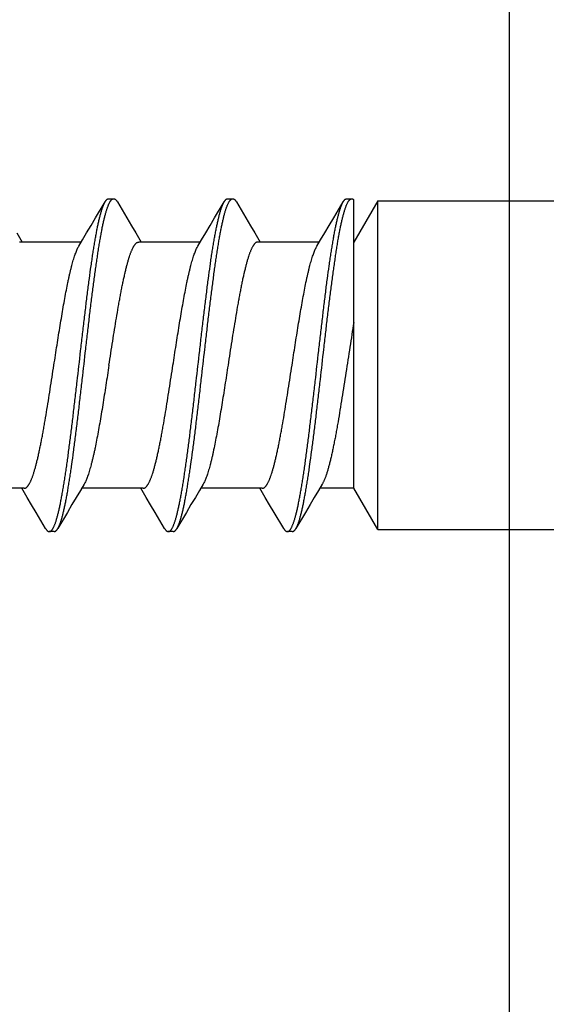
# Model space of a CAD drawing. Header units: feet. Extents: x -114 to 1432, y 355 to 669.
# Tile 12 of 195: x 125.793 to 126.392, y 453.43 to 454.552. Entities that reach past the tile are written whole.
import ezdxf

# ---------------------------------------------------------------- set-up
doc = ezdxf.new("R2010")
doc.units = ezdxf.units.FT
doc.header["$MEASUREMENT"] = 0
for name, color, linetype in [('-HARDWARE', 7, 'Continuous'), ('A-BULLETINBOARD', 3, 'Continuous'), ('A-POSTS&BEAMS', 5, 'Continuous'), ('G-ANNO-DIM', 2, 'Continuous')]:
    doc.layers.add(name, color=color, linetype=linetype)
doc.styles.add('Arial', font='arial.ttf')
doc.dimstyles.new('MS-16A', dxfattribs={"dimscale": 13, "dimtxt": 0.18, "dimasz": 0.18, "dimexe": 0.125, "dimexo": 0.0625, "dimgap": 0.03125, "dimtad": 1, "dimdec": 3, "dimzin": 3, "dimdsep": 46, "dimlunit": 4, "dimtxsty": 'Arial', "dimcen": 0.03125, "dimclrd": 2, "dimclre": 2, "dimclrt": 7, "dimadec": 1, "dimazin": 0, "dimtfac": 1, "dimtdec": 3, "dimtofl": 0, "dimtmove": 0, "dimatfit": 3, "dimfxl": 1, "dimtolj": 1, "dimtzin": 0, "dimarcsym": 0})

# ---------------------------------------------------------------- blocks, each defined once
blk = doc.blocks.new('*D655')
at = {"layer": 'Defpoints', "color": 0, "transparency": 16777216}
for p in [(126.3503, 494.1584), (116.8473, 446.1584), (126.3503, 446.1584)]:
    blk.add_point(p, dxfattribs=at)
at = {"layer": 'G-ANNO-DIM', "color": 2, "lineweight": -2, "transparency": 16777216}
for p, q in [((125.5378, 494.1584), (115.2223, 494.1584)), ((116.8473, 491.8184), (116.8473, 448.4984)), ((125.5378, 446.1584), (115.2223, 446.1584))]:
    blk.add_line(p, q, dxfattribs=at)
at = {"layer": 'G-ANNO-DIM', "color": 2, "transparency": 16777216}
for points in [[(116.4573, 491.8184), (117.2373, 491.8184), (116.8473, 494.1584)], [(116.4573, 448.4984), (117.2373, 448.4984), (116.8473, 446.1584)]]:
    blk.add_solid(points, dxfattribs=at)
at = {"layer": 'G-ANNO-DIM', "color": 7, "transparency": 16777216, "insert": (115.2463, 470.1584), "char_height": 2.34, "attachment_point": 5, "rotation": 90, "style": 'Arial'}
blk.add_mtext('\\A1;4\'-0"', dxfattribs=at)
blk = doc.blocks.new('2.5IN_LAGSCREW')
at = {"layer": '-HARDWARE', "color": 7}
for p, q in [((1218.6825, 511.699), (1218.6825, 512.074)), ((1218.6825, 512.074), (1218.7097, 512.0268)), ((1218.7097, 511.7462), (1218.7097, 512.0752)), ((1218.7176, 512.0763), (1218.712, 512.0763)), ((1218.7326, 512.0543), (1218.7218, 512.0727)), ((1218.8532, 512.0763), (1218.8476, 512.0763)), ((1218.8682, 512.0543), (1218.8574, 512.0727)), ((1218.9888, 512.0763), (1218.9832, 512.0763)), ((1219.0038, 512.0543), (1218.993, 512.0727)), ((1218.8225, 512.0372), (1218.8163, 512.0268)), ((1218.958, 512.0372), (1218.9519, 512.0268)), ((1219.0936, 512.0372), (1219.0875, 512.0268)), ((1218.749, 512.0268), (1218.8191, 512.0268)), ((1218.8846, 512.0268), (1218.9547, 512.0268)), ((1219.0202, 512.0268), (1219.0903, 512.0268)), ((1218.6825, 511.699), (1218.7097, 511.7462)), ((1218.7097, 511.7462), (1218.7485, 511.7462)), ((1218.8106, 511.7358), (1218.8168, 511.7462)), ((1218.814, 511.7462), (1218.8841, 511.7462)), ((1218.9462, 511.7358), (1218.9524, 511.7462)), ((1218.9496, 511.7462), (1219.0197, 511.7462)), ((1219.0818, 511.7358), (1219.0879, 511.7462)), ((1219.0852, 511.7462), (1219.1553, 511.7462)), ((1218.7648, 511.7187), (1218.7756, 511.7003)), ((1218.9004, 511.7187), (1218.9112, 511.7003)), ((1219.036, 511.7187), (1219.0468, 511.7003)), ((1218.7798, 511.6967), (1218.7854, 511.6967)), ((1218.9154, 511.6967), (1218.921, 511.6967)), ((1219.051, 511.6967), (1219.0566, 511.6967))]:
    blk.add_line(p, q, dxfattribs=at)
for points in [[(1218.6825, 512.074), (1218.3573, 512.074, -0.414214), (1218.3451, 512.0862)], [(1218.6825, 511.699), (1218.3573, 511.699, 0.414214), (1218.3451, 511.6868)]]:
    blk.add_lwpolyline(points, format="xyb", dxfattribs=at)
for points in [[(1218.8434, 512.0727), (1218.8326, 512.0543), (1218.8274, 512.0455), (1218.8225, 512.0372)], [(1218.979, 512.0727), (1218.9682, 512.0543), (1218.963, 512.0455), (1218.958, 512.0372)], [(1218.7518, 512.0221), (1218.7475, 512.0293), (1218.7428, 512.0372), (1218.7378, 512.0456), (1218.7326, 512.0543)], [(1218.8874, 512.0221), (1218.8831, 512.0293), (1218.8784, 512.0372), (1218.8734, 512.0456), (1218.8682, 512.0543)], [(1219.023, 512.0221), (1219.0187, 512.0293), (1219.014, 512.0372), (1219.009, 512.0456), (1219.0038, 512.0543)], [(1218.7457, 511.7509), (1218.7499, 511.7438), (1218.7547, 511.7358), (1218.7596, 511.7275), (1218.7648, 511.7187)], [(1218.8813, 511.7509), (1218.8855, 511.7438), (1218.8902, 511.7358), (1218.8952, 511.7275), (1218.9004, 511.7187)], [(1219.0169, 511.7509), (1219.0211, 511.7438), (1219.0258, 511.7358), (1219.0308, 511.7275), (1219.036, 511.7187)], [(1218.7896, 511.7003), (1218.8004, 511.7187), (1218.8056, 511.7274), (1218.8106, 511.7358)], [(1218.9252, 511.7003), (1218.936, 511.7187), (1218.9412, 511.7274), (1218.9462, 511.7358)], [(1219.0608, 511.7003), (1219.0716, 511.7187), (1219.0768, 511.7274), (1219.0818, 511.7358)]]:
    blk.add_lwpolyline(points, dxfattribs=at)
for points, knots in [([(1218.712, 512.0763), (1218.7119, 512.0763), (1218.7117, 512.0762), (1218.7114, 512.0762), (1218.7112, 512.0761), (1218.7108, 512.0759), (1218.7103, 512.0756), (1218.7099, 512.0753), (1218.7097, 512.0752)], [0, 0, 0, 0, 0.110716, 0.222946, 0.338143, 0.45765, 0.713987, 1, 1, 1, 1]), ([(1218.7756, 511.7003), (1218.7755, 511.7006), (1218.7751, 511.7012), (1218.7746, 511.7022), (1218.7741, 511.7033), (1218.7736, 511.7045), (1218.7731, 511.7058), (1218.7726, 511.7072), (1218.7721, 511.7086), (1218.7716, 511.7102), (1218.7711, 511.7119), (1218.7705, 511.7143), (1218.7696, 511.7175), (1218.7686, 511.7216), (1218.7676, 511.7261), (1218.7667, 511.731), (1218.7657, 511.7361), (1218.7647, 511.7416), (1218.7637, 511.7474), (1218.7627, 511.7535), (1218.7617, 511.7598), (1218.7607, 511.7664), (1218.7594, 511.7758), (1218.7577, 511.788), (1218.7557, 511.8033), (1218.7537, 511.8193), (1218.7518, 511.8358), (1218.7498, 511.8528), (1218.7471, 511.8759), (1218.7445, 511.8991), (1218.7419, 511.9221), (1218.7399, 511.9391), (1218.7379, 511.9556), (1218.7359, 511.9715), (1218.7343, 511.9843), (1218.7329, 511.9942), (1218.7319, 512.0012), (1218.7309, 512.0081), (1218.7299, 512.0146), (1218.7289, 512.0209), (1218.728, 512.0269), (1218.727, 512.0327), (1218.726, 512.0381), (1218.725, 512.0432), (1218.724, 512.0479), (1218.723, 512.0523), (1218.722, 512.0564), (1218.7212, 512.0595), (1218.7205, 512.0619), (1218.72, 512.0635), (1218.7195, 512.065), (1218.719, 512.0665), (1218.7185, 512.0678), (1218.718, 512.069), (1218.7175, 512.0702), (1218.717, 512.0712), (1218.7165, 512.0722), (1218.716, 512.073), (1218.7155, 512.0738), (1218.715, 512.0744), (1218.7145, 512.075), (1218.714, 512.0755), (1218.7135, 512.0758), (1218.713, 512.0761), (1218.7125, 512.0762), (1218.7122, 512.0763), (1218.712, 512.0763)], [0, 0, 0, 0, 0.002665, 0.005556, 0.008677, 0.012029, 0.015615, 0.019435, 0.023489, 0.027776, 0.032297, 0.037049, 0.047241, 0.05834, 0.070327, 0.083182, 0.09688, 0.111395, 0.126699, 0.142762, 0.159552, 0.177033, 0.195172, 0.233269, 0.273528, 0.315616, 0.359183, 0.403864, 0.449287, 0.540835, 0.586194, 0.630769, 0.674188, 0.716089, 0.756123, 0.775336, 0.793959, 0.811954, 0.829284, 0.845914, 0.86181, 0.87694, 0.891275, 0.904787, 0.917449, 0.92924, 0.940138, 0.950126, 0.954774, 0.959191, 0.963374, 0.967323, 0.971039, 0.97452, 0.977769, 0.980787, 0.983576, 0.986141, 0.988487, 0.990622, 0.992557, 0.994308, 0.995894, 0.997345, 0.998699, 1, 1, 1, 1]), ([(1218.7218, 512.0727), (1218.7217, 512.073), (1218.7213, 512.0735), (1218.7208, 512.0742), (1218.7203, 512.0748), (1218.7198, 512.0754), (1218.7192, 512.0758), (1218.7188, 512.076), (1218.7184, 512.0761), (1218.7182, 512.0762), (1218.7179, 512.0762), (1218.7177, 512.0763), (1218.7176, 512.0763)], [0, 0, 0, 0, 0.171767, 0.327582, 0.468206, 0.594725, 0.708661, 0.812129, 0.86085, 0.908084, 0.954301, 1, 1, 1, 1]), ([(1218.7854, 511.6967), (1218.7853, 511.6967), (1218.7849, 511.6968), (1218.7844, 511.6969), (1218.7839, 511.6972), (1218.7834, 511.6976), (1218.7829, 511.698), (1218.7824, 511.6986), (1218.7819, 511.6992), (1218.7814, 511.7), (1218.7809, 511.7008), (1218.7804, 511.7018), (1218.78, 511.7028), (1218.7795, 511.704), (1218.779, 511.7052), (1218.7785, 511.7065), (1218.778, 511.708), (1218.7775, 511.7095), (1218.777, 511.7111), (1218.7763, 511.7135), (1218.7755, 511.7166), (1218.7745, 511.7207), (1218.7735, 511.7251), (1218.7725, 511.7298), (1218.7715, 511.7349), (1218.7705, 511.7403), (1218.7695, 511.7461), (1218.7685, 511.7521), (1218.7675, 511.7584), (1218.7665, 511.7649), (1218.7655, 511.7718), (1218.7646, 511.7788), (1218.7632, 511.7887), (1218.7615, 511.8015), (1218.7596, 511.8174), (1218.7576, 511.8339), (1218.7556, 511.8509), (1218.753, 511.8739), (1218.7503, 511.8971), (1218.7477, 511.9202), (1218.7457, 511.9372), (1218.7437, 511.9537), (1218.7418, 511.9697), (1218.7398, 511.985), (1218.7381, 511.9972), (1218.7368, 512.0066), (1218.7358, 512.0132), (1218.7348, 512.0196), (1218.7338, 512.0256), (1218.7328, 512.0314), (1218.7318, 512.0369), (1218.7308, 512.042), (1218.7298, 512.0469), (1218.7288, 512.0514), (1218.7278, 512.0555), (1218.727, 512.0587), (1218.7263, 512.0611), (1218.7258, 512.0628), (1218.7253, 512.0644), (1218.7248, 512.0658), (1218.7243, 512.0672), (1218.7238, 512.0685), (1218.7233, 512.0697), (1218.7229, 512.0708), (1218.7224, 512.0718), (1218.722, 512.0724), (1218.7218, 512.0727)], [0, 0, 0, 0, 0.001301, 0.002655, 0.004106, 0.005692, 0.007443, 0.009378, 0.011513, 0.013859, 0.016424, 0.019213, 0.022231, 0.02548, 0.028961, 0.032677, 0.036626, 0.040809, 0.045226, 0.049874, 0.059862, 0.07076, 0.082551, 0.095213, 0.108725, 0.12306, 0.13819, 0.154086, 0.170716, 0.188046, 0.206041, 0.224664, 0.243877, 0.283911, 0.325812, 0.369231, 0.413806, 0.459165, 0.550713, 0.596136, 0.640817, 0.684384, 0.726472, 0.766731, 0.804828, 0.822967, 0.840449, 0.857238, 0.873301, 0.888605, 0.90312, 0.916818, 0.929673, 0.94166, 0.952759, 0.962951, 0.967703, 0.972224, 0.976511, 0.980565, 0.984385, 0.987971, 0.991323, 0.994444, 0.997335, 1, 1, 1, 1]), ([(1218.8476, 512.0763), (1218.8475, 512.0763), (1218.8474, 512.0762), (1218.8471, 512.0762), (1218.8468, 512.0761), (1218.8465, 512.076), (1218.846, 512.0758), (1218.8455, 512.0754), (1218.845, 512.0748), (1218.8444, 512.0742), (1218.8439, 512.0735), (1218.8436, 512.073), (1218.8434, 512.0727)], [0, 0, 0, 0, 0.045699, 0.091915, 0.13915, 0.187871, 0.291339, 0.405275, 0.531794, 0.672418, 0.828233, 1, 1, 1, 1]), ([(1218.9112, 511.7003), (1218.911, 511.7006), (1218.9107, 511.7012), (1218.9102, 511.7022), (1218.9097, 511.7033), (1218.9092, 511.7045), (1218.9087, 511.7058), (1218.9082, 511.7072), (1218.9077, 511.7086), (1218.9072, 511.7102), (1218.9067, 511.7119), (1218.9061, 511.7143), (1218.9052, 511.7175), (1218.9042, 511.7216), (1218.9032, 511.7261), (1218.9022, 511.731), (1218.9013, 511.7361), (1218.9003, 511.7416), (1218.8993, 511.7474), (1218.8983, 511.7535), (1218.8973, 511.7598), (1218.8963, 511.7664), (1218.8949, 511.7758), (1218.8933, 511.788), (1218.8913, 511.8033), (1218.8893, 511.8193), (1218.8873, 511.8358), (1218.8854, 511.8528), (1218.8827, 511.8759), (1218.8801, 511.8991), (1218.8774, 511.9221), (1218.8755, 511.9391), (1218.8735, 511.9556), (1218.8715, 511.9715), (1218.8698, 511.9843), (1218.8685, 511.9942), (1218.8675, 512.0012), (1218.8665, 512.0081), (1218.8655, 512.0146), (1218.8645, 512.0209), (1218.8635, 512.0269), (1218.8626, 512.0327), (1218.8616, 512.0381), (1218.8606, 512.0432), (1218.8596, 512.0479), (1218.8586, 512.0523), (1218.8576, 512.0564), (1218.8568, 512.0595), (1218.8561, 512.0619), (1218.8556, 512.0635), (1218.8551, 512.065), (1218.8546, 512.0665), (1218.8541, 512.0678), (1218.8536, 512.069), (1218.8531, 512.0702), (1218.8526, 512.0712), (1218.8521, 512.0722), (1218.8516, 512.073), (1218.8511, 512.0738), (1218.8506, 512.0744), (1218.8501, 512.075), (1218.8496, 512.0755), (1218.8491, 512.0758), (1218.8486, 512.0761), (1218.8481, 512.0762), (1218.8478, 512.0763), (1218.8476, 512.0763)], [0, 0, 0, 0, 0.002665, 0.005556, 0.008677, 0.012029, 0.015615, 0.019435, 0.023489, 0.027776, 0.032297, 0.037049, 0.047241, 0.05834, 0.070327, 0.083182, 0.09688, 0.111395, 0.126699, 0.142762, 0.159551, 0.177033, 0.195172, 0.233269, 0.273528, 0.315616, 0.359183, 0.403864, 0.449287, 0.540835, 0.586194, 0.630769, 0.674188, 0.716089, 0.756123, 0.775336, 0.793959, 0.811954, 0.829284, 0.845914, 0.86181, 0.87694, 0.891275, 0.904787, 0.917449, 0.92924, 0.940138, 0.950126, 0.954774, 0.959191, 0.963374, 0.967323, 0.971039, 0.97452, 0.977769, 0.980787, 0.983576, 0.986141, 0.988487, 0.990622, 0.992557, 0.994308, 0.995894, 0.997345, 0.998699, 1, 1, 1, 1]), ([(1218.8574, 512.0727), (1218.8573, 512.073), (1218.8569, 512.0735), (1218.8564, 512.0742), (1218.8559, 512.0748), (1218.8554, 512.0754), (1218.8548, 512.0758), (1218.8544, 512.076), (1218.854, 512.0761), (1218.8538, 512.0762), (1218.8535, 512.0762), (1218.8533, 512.0763), (1218.8532, 512.0763)], [0, 0, 0, 0, 0.171769, 0.327582, 0.468207, 0.594726, 0.70866, 0.81213, 0.86085, 0.908085, 0.954301, 1, 1, 1, 1]), ([(1218.921, 511.6967), (1218.9209, 511.6967), (1218.9205, 511.6968), (1218.92, 511.6969), (1218.9195, 511.6972), (1218.919, 511.6976), (1218.9185, 511.698), (1218.918, 511.6986), (1218.9175, 511.6992), (1218.917, 511.7), (1218.9165, 511.7008), (1218.916, 511.7018), (1218.9155, 511.7028), (1218.915, 511.704), (1218.9146, 511.7052), (1218.9141, 511.7065), (1218.9136, 511.708), (1218.9131, 511.7095), (1218.9126, 511.7111), (1218.9119, 511.7135), (1218.911, 511.7166), (1218.9101, 511.7207), (1218.9091, 511.7251), (1218.9081, 511.7298), (1218.9071, 511.7349), (1218.9061, 511.7403), (1218.9051, 511.7461), (1218.9041, 511.7521), (1218.9031, 511.7584), (1218.9021, 511.7649), (1218.9011, 511.7718), (1218.9001, 511.7788), (1218.8988, 511.7887), (1218.8971, 511.8015), (1218.8952, 511.8174), (1218.8932, 511.8339), (1218.8912, 511.8509), (1218.8886, 511.8739), (1218.8859, 511.8971), (1218.8833, 511.9202), (1218.8813, 511.9372), (1218.8793, 511.9537), (1218.8773, 511.9697), (1218.8754, 511.985), (1218.8737, 511.9972), (1218.8724, 512.0066), (1218.8714, 512.0132), (1218.8704, 512.0196), (1218.8694, 512.0256), (1218.8684, 512.0314), (1218.8674, 512.0369), (1218.8664, 512.042), (1218.8654, 512.0469), (1218.8644, 512.0514), (1218.8634, 512.0555), (1218.8626, 512.0587), (1218.8619, 512.0611), (1218.8614, 512.0628), (1218.8609, 512.0644), (1218.8604, 512.0658), (1218.8599, 512.0672), (1218.8594, 512.0685), (1218.8589, 512.0697), (1218.8584, 512.0708), (1218.8579, 512.0718), (1218.8576, 512.0724), (1218.8574, 512.0727)], [0, 0, 0, 0, 0.001301, 0.002655, 0.004106, 0.005692, 0.007443, 0.009378, 0.011513, 0.013859, 0.016424, 0.019213, 0.022231, 0.02548, 0.028961, 0.032677, 0.036626, 0.040809, 0.045226, 0.049874, 0.059862, 0.07076, 0.082551, 0.095213, 0.108725, 0.12306, 0.13819, 0.154086, 0.170716, 0.188046, 0.206041, 0.224664, 0.243877, 0.283911, 0.325812, 0.369231, 0.413806, 0.459165, 0.550713, 0.596136, 0.640817, 0.684384, 0.726472, 0.766731, 0.804828, 0.822967, 0.840449, 0.857238, 0.873301, 0.888605, 0.90312, 0.916818, 0.929673, 0.94166, 0.952759, 0.962951, 0.967703, 0.972224, 0.976511, 0.980565, 0.984385, 0.987971, 0.991323, 0.994444, 0.997335, 1, 1, 1, 1]), ([(1218.9832, 512.0763), (1218.9831, 512.0763), (1218.9829, 512.0762), (1218.9826, 512.0762), (1218.9821, 512.076), (1218.9816, 512.0758), (1218.9811, 512.0754), (1218.9806, 512.0748), (1218.98, 512.0742), (1218.9795, 512.0735), (1218.9792, 512.073), (1218.979, 512.0727)], [0, 0, 0, 0, 0.045704, 0.091926, 0.18778, 0.29126, 0.405209, 0.531741, 0.672382, 0.828214, 1, 1, 1, 1]), ([(1219.0468, 511.7003), (1219.0466, 511.7006), (1219.0463, 511.7012), (1219.0458, 511.7022), (1219.0453, 511.7033), (1219.0448, 511.7045), (1219.0443, 511.7058), (1219.0438, 511.7072), (1219.0433, 511.7086), (1219.0428, 511.7102), (1219.0423, 511.7119), (1219.0416, 511.7143), (1219.0408, 511.7175), (1219.0398, 511.7216), (1219.0388, 511.7261), (1219.0378, 511.731), (1219.0368, 511.7361), (1219.0358, 511.7416), (1219.0349, 511.7474), (1219.0339, 511.7535), (1219.0329, 511.7598), (1219.0319, 511.7664), (1219.0305, 511.7758), (1219.0289, 511.788), (1219.0269, 511.8033), (1219.0249, 511.8193), (1219.0229, 511.8358), (1219.021, 511.8528), (1219.0183, 511.8759), (1219.0157, 511.8991), (1219.013, 511.9221), (1219.0111, 511.9391), (1219.0091, 511.9556), (1219.0071, 511.9715), (1219.0054, 511.9843), (1219.0041, 511.9942), (1219.0031, 512.0012), (1219.0021, 512.0081), (1219.0011, 512.0146), (1219.0001, 512.0209), (1218.9991, 512.0269), (1218.9981, 512.0327), (1218.9971, 512.0381), (1218.9962, 512.0432), (1218.9952, 512.0479), (1218.9942, 512.0523), (1218.9932, 512.0564), (1218.9923, 512.0595), (1218.9917, 512.0619), (1218.9912, 512.0635), (1218.9907, 512.065), (1218.9902, 512.0665), (1218.9897, 512.0678), (1218.9892, 512.069), (1218.9887, 512.0702), (1218.9882, 512.0712), (1218.9877, 512.0722), (1218.9872, 512.073), (1218.9867, 512.0738), (1218.9862, 512.0744), (1218.9857, 512.075), (1218.9852, 512.0755), (1218.9847, 512.0758), (1218.9842, 512.0761), (1218.9837, 512.0762), (1218.9834, 512.0763), (1218.9832, 512.0763)], [0, 0, 0, 0, 0.002665, 0.005556, 0.008677, 0.012029, 0.015615, 0.019435, 0.023489, 0.027776, 0.032297, 0.037049, 0.047241, 0.05834, 0.070327, 0.083182, 0.09688, 0.111395, 0.126699, 0.142762, 0.159551, 0.177033, 0.195172, 0.233269, 0.273528, 0.315616, 0.359183, 0.403864, 0.449287, 0.540835, 0.586194, 0.630769, 0.674188, 0.716089, 0.756123, 0.775336, 0.793959, 0.811954, 0.829284, 0.845914, 0.86181, 0.87694, 0.891275, 0.904787, 0.917449, 0.92924, 0.940138, 0.950126, 0.954774, 0.959191, 0.963374, 0.967323, 0.971039, 0.97452, 0.977769, 0.980787, 0.983576, 0.986141, 0.988487, 0.990622, 0.992557, 0.994308, 0.995894, 0.997345, 0.998699, 1, 1, 1, 1]), ([(1218.993, 512.0727), (1218.9929, 512.073), (1218.9925, 512.0735), (1218.992, 512.0742), (1218.9915, 512.0748), (1218.9909, 512.0754), (1218.9904, 512.0758), (1218.9899, 512.076), (1218.9894, 512.0762), (1218.9891, 512.0762), (1218.9889, 512.0763), (1218.9888, 512.0763)], [0, 0, 0, 0, 0.171786, 0.327618, 0.46826, 0.594791, 0.70874, 0.812221, 0.908074, 0.954296, 1, 1, 1, 1]), ([(1219.0566, 511.6967), (1219.0564, 511.6967), (1219.0561, 511.6968), (1219.0556, 511.6969), (1219.0551, 511.6972), (1219.0546, 511.6976), (1219.0541, 511.698), (1219.0536, 511.6986), (1219.0531, 511.6992), (1219.0526, 511.7), (1219.0521, 511.7008), (1219.0516, 511.7018), (1219.0511, 511.7028), (1219.0506, 511.704), (1219.0501, 511.7052), (1219.0496, 511.7065), (1219.0491, 511.708), (1219.0487, 511.7095), (1219.0482, 511.7111), (1219.0475, 511.7135), (1219.0466, 511.7166), (1219.0456, 511.7207), (1219.0447, 511.7251), (1219.0437, 511.7298), (1219.0427, 511.7349), (1219.0417, 511.7403), (1219.0407, 511.7461), (1219.0397, 511.7521), (1219.0387, 511.7584), (1219.0377, 511.7649), (1219.0367, 511.7718), (1219.0357, 511.7788), (1219.0344, 511.7887), (1219.0327, 511.8015), (1219.0307, 511.8174), (1219.0288, 511.8339), (1219.0268, 511.8509), (1219.0241, 511.8739), (1219.0215, 511.8971), (1219.0189, 511.9202), (1219.0169, 511.9372), (1219.0149, 511.9537), (1219.0129, 511.9697), (1219.011, 511.985), (1219.0093, 511.9972), (1219.0079, 512.0066), (1219.007, 512.0132), (1219.006, 512.0196), (1219.005, 512.0256), (1219.004, 512.0314), (1219.003, 512.0369), (1219.002, 512.042), (1219.001, 512.0469), (1219, 512.0514), (1218.999, 512.0555), (1218.9982, 512.0587), (1218.9975, 512.0611), (1218.997, 512.0628), (1218.9965, 512.0644), (1218.996, 512.0658), (1218.9955, 512.0672), (1218.995, 512.0685), (1218.9945, 512.0697), (1218.994, 512.0708), (1218.9935, 512.0718), (1218.9932, 512.0724), (1218.993, 512.0727)], [0, 0, 0, 0, 0.001301, 0.002655, 0.004106, 0.005692, 0.007443, 0.009378, 0.011513, 0.013859, 0.016424, 0.019213, 0.022231, 0.02548, 0.028961, 0.032677, 0.036626, 0.040809, 0.045226, 0.049874, 0.059862, 0.07076, 0.082551, 0.095213, 0.108725, 0.12306, 0.13819, 0.154086, 0.170716, 0.188046, 0.206041, 0.224664, 0.243877, 0.283911, 0.325812, 0.369231, 0.413806, 0.459165, 0.550713, 0.596136, 0.640817, 0.684384, 0.726472, 0.766731, 0.804828, 0.822967, 0.840449, 0.857238, 0.873301, 0.888605, 0.90312, 0.916818, 0.929673, 0.94166, 0.952759, 0.962951, 0.967703, 0.972224, 0.976511, 0.980565, 0.984385, 0.987971, 0.991323, 0.994444, 0.997335, 1, 1, 1, 1]), ([(1218.8191, 512.0268), (1218.8193, 512.0268), (1218.8196, 512.0268), (1218.8202, 512.0267), (1218.8207, 512.0265), (1218.8212, 512.0262), (1218.8218, 512.0258), (1218.8223, 512.0253), (1218.8228, 512.0248), (1218.8233, 512.0241), (1218.8239, 512.0234), (1218.8244, 512.0226), (1218.8249, 512.0217), (1218.8255, 512.0208), (1218.826, 512.0197), (1218.8265, 512.0186), (1218.827, 512.0174), (1218.8276, 512.0161), (1218.8281, 512.0148), (1218.8288, 512.0128), (1218.8297, 512.0102), (1218.8308, 512.0068), (1218.8318, 512.0031), (1218.8329, 511.9991), (1218.8339, 511.9949), (1218.835, 511.9904), (1218.8361, 511.9857), (1218.8371, 511.9807), (1218.8382, 511.9755), (1218.8392, 511.97), (1218.8403, 511.9644), (1218.8413, 511.9586), (1218.8428, 511.9505), (1218.8445, 511.94), (1218.8467, 511.9271), (1218.8488, 511.9138), (1218.8509, 511.9002), (1218.8523, 511.8911), (1218.853, 511.8865)], [0, 0, 0, 0, 0.003625, 0.007342, 0.011232, 0.015371, 0.019817, 0.02462, 0.029816, 0.035434, 0.041496, 0.048019, 0.055015, 0.062492, 0.070456, 0.078913, 0.087863, 0.097308, 0.107248, 0.117681, 0.140014, 0.164281, 0.190444, 0.218455, 0.24826, 0.279799, 0.313003, 0.347801, 0.384116, 0.421866, 0.460966, 0.501325, 0.542853, 0.629022, 0.718672, 0.810966, 0.905036, 1, 1, 1, 1]), ([(1218.9886, 511.8865), (1218.9879, 511.8911), (1218.9865, 511.9002), (1218.9844, 511.9138), (1218.9822, 511.9271), (1218.9801, 511.94), (1218.9784, 511.9505), (1218.9769, 511.9586), (1218.9759, 511.9644), (1218.9748, 511.97), (1218.9738, 511.9755), (1218.9727, 511.9807), (1218.9716, 511.9857), (1218.9706, 511.9904), (1218.9695, 511.9949), (1218.9685, 511.9991), (1218.9674, 512.0031), (1218.9664, 512.0068), (1218.9653, 512.0102), (1218.9644, 512.0128), (1218.9637, 512.0148), (1218.9632, 512.0161), (1218.9626, 512.0174), (1218.9621, 512.0186), (1218.9616, 512.0197), (1218.961, 512.0208), (1218.9605, 512.0217), (1218.96, 512.0226), (1218.9595, 512.0234), (1218.9589, 512.0241), (1218.9584, 512.0248), (1218.9579, 512.0253), (1218.9573, 512.0258), (1218.9568, 512.0262), (1218.9563, 512.0265), (1218.9557, 512.0267), (1218.9552, 512.0268), (1218.9549, 512.0268), (1218.9547, 512.0268)], [0, 0, 0, 0, 0.094964, 0.189034, 0.281328, 0.370978, 0.457147, 0.498675, 0.539034, 0.578134, 0.615884, 0.652199, 0.686997, 0.720201, 0.75174, 0.781545, 0.809556, 0.835719, 0.859986, 0.882319, 0.892752, 0.902692, 0.912137, 0.921087, 0.929544, 0.937508, 0.944985, 0.951981, 0.958504, 0.964566, 0.970184, 0.97538, 0.980183, 0.984629, 0.988768, 0.992658, 0.996375, 1, 1, 1, 1]), ([(1218.7801, 511.8865), (1218.7789, 511.8941), (1218.7772, 511.9055), (1218.7748, 511.9206), (1218.773, 511.9316), (1218.7713, 511.9423), (1218.7695, 511.9526), (1218.7677, 511.9625), (1218.766, 511.9718), (1218.7645, 511.9793), (1218.7633, 511.985), (1218.7624, 511.989), (1218.7615, 511.9928), (1218.7607, 511.9965), (1218.7598, 511.9999), (1218.7589, 512.0032), (1218.758, 512.0063), (1218.7571, 512.0092), (1218.7562, 512.0119), (1218.7554, 512.0143), (1218.7545, 512.0166), (1218.7536, 512.0186), (1218.7527, 512.0205), (1218.7521, 512.0216), (1218.7518, 512.0221)], [0, 0, 0, 0, 0.166713, 0.248705, 0.329069, 0.407282, 0.482834, 0.555238, 0.624027, 0.688765, 0.719486, 0.749045, 0.777396, 0.804498, 0.830311, 0.854798, 0.877927, 0.899668, 0.919997, 0.938894, 0.956344, 0.972342, 0.986889, 1, 1, 1, 1]), ([(1218.9157, 511.8865), (1218.9145, 511.8941), (1218.9127, 511.9055), (1218.9104, 511.9206), (1218.9086, 511.9316), (1218.9069, 511.9423), (1218.9051, 511.9526), (1218.9033, 511.9625), (1218.9016, 511.9718), (1218.9001, 511.9793), (1218.8989, 511.985), (1218.898, 511.989), (1218.8971, 511.9928), (1218.8962, 511.9965), (1218.8954, 511.9999), (1218.8945, 512.0032), (1218.8936, 512.0063), (1218.8927, 512.0092), (1218.8918, 512.0119), (1218.891, 512.0143), (1218.8901, 512.0166), (1218.8892, 512.0186), (1218.8883, 512.0205), (1218.8877, 512.0216), (1218.8874, 512.0221)], [0, 0, 0, 0, 0.166713, 0.248705, 0.329069, 0.407282, 0.482834, 0.555238, 0.624027, 0.688765, 0.719486, 0.749045, 0.777396, 0.804498, 0.830311, 0.854798, 0.877927, 0.899668, 0.919997, 0.938894, 0.956344, 0.972342, 0.986889, 1, 1, 1, 1]), ([(1219.0513, 511.8865), (1219.0501, 511.8941), (1219.0483, 511.9055), (1219.046, 511.9206), (1219.0442, 511.9316), (1219.0424, 511.9423), (1219.0407, 511.9526), (1219.0389, 511.9625), (1219.0372, 511.9718), (1219.0357, 511.9793), (1219.0345, 511.985), (1219.0336, 511.989), (1219.0327, 511.9928), (1219.0318, 511.9965), (1219.0309, 511.9999), (1219.0301, 512.0032), (1219.0292, 512.0063), (1219.0283, 512.0092), (1219.0274, 512.0119), (1219.0265, 512.0143), (1219.0257, 512.0166), (1219.0248, 512.0186), (1219.0239, 512.0205), (1219.0233, 512.0216), (1219.023, 512.0221)], [0, 0, 0, 0, 0.166713, 0.248705, 0.329069, 0.407282, 0.482834, 0.555238, 0.624027, 0.688765, 0.719486, 0.749045, 0.777396, 0.804498, 0.830311, 0.854798, 0.877927, 0.899668, 0.919997, 0.938894, 0.956344, 0.972342, 0.986889, 1, 1, 1, 1]), ([(1218.7097, 511.9353), (1218.7105, 511.9307), (1218.712, 511.9213), (1218.7142, 511.907), (1218.7165, 511.8925), (1218.7187, 511.878), (1218.7209, 511.8635), (1218.7232, 511.8493), (1218.7254, 511.8355), (1218.7273, 511.8243), (1218.7288, 511.8157), (1218.7299, 511.8095), (1218.731, 511.8035), (1218.7322, 511.7977), (1218.7333, 511.7922), (1218.7344, 511.7869), (1218.7355, 511.7819), (1218.7367, 511.7772), (1218.7378, 511.7728), (1218.7389, 511.7686), (1218.74, 511.7649), (1218.741, 511.7619), (1218.7417, 511.7597), (1218.7423, 511.7582), (1218.7428, 511.7568), (1218.7434, 511.7554), (1218.744, 511.7541), (1218.7445, 511.753), (1218.7451, 511.7519), (1218.7455, 511.7512), (1218.7457, 511.7509)], [0, 0, 0, 0, 0.074962, 0.151905, 0.230017, 0.308473, 0.386443, 0.463101, 0.537639, 0.609272, 0.643764, 0.677251, 0.709648, 0.74087, 0.770838, 0.799477, 0.826714, 0.852484, 0.876726, 0.899384, 0.920409, 0.939762, 0.9488, 0.95741, 0.965588, 0.973333, 0.980645, 0.987525, 0.993975, 1, 1, 1, 1]), ([(1218.814, 511.7462), (1218.8138, 511.7462), (1218.8134, 511.7462), (1218.8129, 511.7463), (1218.8124, 511.7465), (1218.8118, 511.7468), (1218.8113, 511.7472), (1218.8108, 511.7477), (1218.8102, 511.7482), (1218.8097, 511.7489), (1218.8092, 511.7496), (1218.8087, 511.7504), (1218.8081, 511.7513), (1218.8076, 511.7522), (1218.8071, 511.7533), (1218.8065, 511.7544), (1218.806, 511.7556), (1218.8055, 511.7569), (1218.805, 511.7582), (1218.8042, 511.7602), (1218.8033, 511.7628), (1218.8023, 511.7662), (1218.8012, 511.7699), (1218.8002, 511.7739), (1218.7991, 511.7781), (1218.7981, 511.7826), (1218.797, 511.7873), (1218.7959, 511.7923), (1218.7949, 511.7975), (1218.7938, 511.803), (1218.7928, 511.8086), (1218.7917, 511.8144), (1218.7903, 511.8225), (1218.7885, 511.833), (1218.7864, 511.8459), (1218.7843, 511.8592), (1218.7822, 511.8728), (1218.7808, 511.8819), (1218.7801, 511.8865)], [0, 0, 0, 0, 0.003625, 0.007342, 0.011232, 0.015371, 0.019817, 0.02462, 0.029816, 0.035434, 0.041496, 0.048019, 0.055015, 0.062492, 0.070456, 0.078913, 0.087863, 0.097308, 0.107248, 0.117681, 0.140014, 0.164281, 0.190444, 0.218455, 0.24826, 0.279799, 0.313003, 0.347801, 0.384116, 0.421866, 0.460966, 0.501325, 0.542853, 0.629022, 0.718672, 0.810966, 0.905036, 1, 1, 1, 1]), ([(1218.853, 511.8865), (1218.8542, 511.8789), (1218.8559, 511.8675), (1218.8583, 511.8524), (1218.86, 511.8414), (1218.8618, 511.8307), (1218.8635, 511.8204), (1218.8653, 511.8105), (1218.8671, 511.8012), (1218.8686, 511.7937), (1218.8698, 511.788), (1218.8706, 511.784), (1218.8715, 511.7802), (1218.8724, 511.7765), (1218.8733, 511.7731), (1218.8742, 511.7698), (1218.875, 511.7667), (1218.8759, 511.7638), (1218.8768, 511.7611), (1218.8777, 511.7587), (1218.8786, 511.7564), (1218.8795, 511.7544), (1218.8803, 511.7525), (1218.881, 511.7514), (1218.8813, 511.7509)], [0, 0, 0, 0, 0.166713, 0.248705, 0.329069, 0.407282, 0.482834, 0.555238, 0.624027, 0.688765, 0.719486, 0.749045, 0.777396, 0.804498, 0.830311, 0.854798, 0.877927, 0.899668, 0.919997, 0.938894, 0.956344, 0.972342, 0.986889, 1, 1, 1, 1]), ([(1218.9496, 511.7462), (1218.9494, 511.7462), (1218.949, 511.7462), (1218.9485, 511.7463), (1218.948, 511.7465), (1218.9474, 511.7468), (1218.9469, 511.7472), (1218.9464, 511.7477), (1218.9458, 511.7482), (1218.9453, 511.7489), (1218.9448, 511.7496), (1218.9442, 511.7504), (1218.9437, 511.7513), (1218.9432, 511.7522), (1218.9427, 511.7533), (1218.9421, 511.7544), (1218.9416, 511.7556), (1218.9411, 511.7569), (1218.9405, 511.7582), (1218.9398, 511.7602), (1218.9389, 511.7628), (1218.9379, 511.7662), (1218.9368, 511.7699), (1218.9358, 511.7739), (1218.9347, 511.7781), (1218.9336, 511.7826), (1218.9326, 511.7873), (1218.9315, 511.7923), (1218.9305, 511.7975), (1218.9294, 511.803), (1218.9284, 511.8086), (1218.9273, 511.8144), (1218.9259, 511.8225), (1218.9241, 511.833), (1218.922, 511.8459), (1218.9199, 511.8592), (1218.9178, 511.8728), (1218.9164, 511.8819), (1218.9157, 511.8865)], [0, 0, 0, 0, 0.003625, 0.007342, 0.011232, 0.015371, 0.019817, 0.02462, 0.029816, 0.035434, 0.041496, 0.048019, 0.055015, 0.062492, 0.070456, 0.078913, 0.087863, 0.097308, 0.107248, 0.117681, 0.140014, 0.164281, 0.190444, 0.218455, 0.24826, 0.279799, 0.313003, 0.347801, 0.384116, 0.421866, 0.460966, 0.501325, 0.542853, 0.629022, 0.718672, 0.810966, 0.905036, 1, 1, 1, 1]), ([(1218.9886, 511.8865), (1218.9897, 511.8789), (1218.9915, 511.8675), (1218.9939, 511.8524), (1218.9956, 511.8414), (1218.9974, 511.8307), (1218.9991, 511.8204), (1219.0009, 511.8105), (1219.0027, 511.8012), (1219.0041, 511.7937), (1219.0053, 511.788), (1219.0062, 511.784), (1219.0071, 511.7802), (1219.008, 511.7765), (1219.0089, 511.7731), (1219.0098, 511.7698), (1219.0106, 511.7667), (1219.0115, 511.7638), (1219.0124, 511.7611), (1219.0133, 511.7587), (1219.0142, 511.7564), (1219.015, 511.7544), (1219.0159, 511.7525), (1219.0165, 511.7514), (1219.0169, 511.7509)], [0, 0, 0, 0, 0.166713, 0.248705, 0.329069, 0.407282, 0.482834, 0.555238, 0.624027, 0.688765, 0.719486, 0.749045, 0.777396, 0.804498, 0.830311, 0.854798, 0.877927, 0.899668, 0.919997, 0.938894, 0.956344, 0.972342, 0.986889, 1, 1, 1, 1]), ([(1219.0852, 511.7462), (1219.085, 511.7462), (1219.0846, 511.7462), (1219.0841, 511.7463), (1219.0835, 511.7465), (1219.083, 511.7468), (1219.0825, 511.7472), (1219.082, 511.7477), (1219.0814, 511.7482), (1219.0809, 511.7489), (1219.0804, 511.7496), (1219.0798, 511.7504), (1219.0793, 511.7513), (1219.0788, 511.7522), (1219.0782, 511.7533), (1219.0777, 511.7544), (1219.0772, 511.7556), (1219.0767, 511.7569), (1219.0761, 511.7582), (1219.0754, 511.7602), (1219.0745, 511.7628), (1219.0735, 511.7662), (1219.0724, 511.7699), (1219.0713, 511.7739), (1219.0703, 511.7781), (1219.0692, 511.7826), (1219.0682, 511.7873), (1219.0671, 511.7923), (1219.0661, 511.7975), (1219.065, 511.803), (1219.0639, 511.8086), (1219.0629, 511.8144), (1219.0615, 511.8225), (1219.0597, 511.833), (1219.0576, 511.8459), (1219.0555, 511.8592), (1219.0534, 511.8728), (1219.052, 511.8819), (1219.0513, 511.8865)], [0, 0, 0, 0, 0.003625, 0.007342, 0.011232, 0.015371, 0.019817, 0.02462, 0.029816, 0.035434, 0.041496, 0.048019, 0.055015, 0.062492, 0.070456, 0.078913, 0.087863, 0.097308, 0.107248, 0.117681, 0.140014, 0.164281, 0.190444, 0.218455, 0.24826, 0.279799, 0.313003, 0.347801, 0.384116, 0.421866, 0.460966, 0.501325, 0.542853, 0.629022, 0.718672, 0.810966, 0.905036, 1, 1, 1, 1]), ([(1218.7798, 511.6967), (1218.7797, 511.6967), (1218.7796, 511.6968), (1218.7792, 511.6968), (1218.7788, 511.697), (1218.7782, 511.6972), (1218.7777, 511.6976), (1218.7772, 511.6982), (1218.7766, 511.6988), (1218.7761, 511.6995), (1218.7758, 511.7), (1218.7756, 511.7003)], [0, 0, 0, 0, 0.045704, 0.091926, 0.18778, 0.29126, 0.405209, 0.531741, 0.672382, 0.828214, 1, 1, 1, 1]), ([(1218.7896, 511.7003), (1218.7895, 511.7), (1218.7891, 511.6995), (1218.7886, 511.6988), (1218.7881, 511.6982), (1218.7876, 511.6976), (1218.787, 511.6972), (1218.7865, 511.697), (1218.7861, 511.6968), (1218.7857, 511.6968), (1218.7855, 511.6967), (1218.7854, 511.6967)], [0, 0, 0, 0, 0.171787, 0.327618, 0.46826, 0.594791, 0.70874, 0.812221, 0.908074, 0.954296, 1, 1, 1, 1]), ([(1218.9154, 511.6967), (1218.9153, 511.6967), (1218.9151, 511.6968), (1218.9149, 511.6968), (1218.9146, 511.6969), (1218.9143, 511.697), (1218.9138, 511.6972), (1218.9133, 511.6976), (1218.9128, 511.6982), (1218.9122, 511.6988), (1218.9117, 511.6995), (1218.9114, 511.7), (1218.9112, 511.7003)], [0, 0, 0, 0, 0.045699, 0.091915, 0.13915, 0.18787, 0.29134, 0.405274, 0.531793, 0.672418, 0.828232, 1, 1, 1, 1]), ([(1218.9252, 511.7003), (1218.9251, 511.7), (1218.9247, 511.6995), (1218.9242, 511.6988), (1218.9237, 511.6982), (1218.9232, 511.6976), (1218.9226, 511.6972), (1218.9222, 511.697), (1218.9218, 511.6969), (1218.9216, 511.6968), (1218.9213, 511.6968), (1218.9211, 511.6967), (1218.921, 511.6967)], [0, 0, 0, 0, 0.171767, 0.327582, 0.468206, 0.594725, 0.708661, 0.812129, 0.86085, 0.908084, 0.954301, 1, 1, 1, 1]), ([(1219.051, 511.6967), (1219.0509, 511.6967), (1219.0507, 511.6968), (1219.0505, 511.6968), (1219.0502, 511.6969), (1219.0499, 511.697), (1219.0494, 511.6972), (1219.0489, 511.6976), (1219.0484, 511.6982), (1219.0478, 511.6988), (1219.0473, 511.6995), (1219.047, 511.7), (1219.0468, 511.7003)], [0, 0, 0, 0, 0.045699, 0.091915, 0.13915, 0.187871, 0.291339, 0.405275, 0.531794, 0.672418, 0.828233, 1, 1, 1, 1]), ([(1219.0608, 511.7003), (1219.0606, 511.7), (1219.0603, 511.6995), (1219.0598, 511.6988), (1219.0593, 511.6982), (1219.0587, 511.6976), (1219.0582, 511.6972), (1219.0578, 511.697), (1219.0574, 511.6969), (1219.0571, 511.6968), (1219.0569, 511.6968), (1219.0567, 511.6967), (1219.0566, 511.6967)], [0, 0, 0, 0, 0.171769, 0.327582, 0.468207, 0.594726, 0.70866, 0.81213, 0.86085, 0.908085, 0.954301, 1, 1, 1, 1])]:
    blk.add_open_spline(points, degree=3, knots=knots, dxfattribs=at)

msp = doc.modelspace()

# ---------------------------------------------------------------- linework, layer by layer
at = {"layer": 'A-BULLETINBOARD', "linetype": 'Continuous'}
msp.add_lwpolyline([(174.3503, 446.1584), (174.3503, 494.1584), (126.3503, 494.1584), (126.3503, 446.1584)], close=True, dxfattribs=at)
at = {"layer": 'A-POSTS&BEAMS'}
msp.add_lwpolyline([(118.8503, 442.7076), (118.8503, 506.1584), (126.3503, 506.1584), (126.3503, 442.6803)], dxfattribs=at)

# ---------------------------------------------------------------- block references
at = {"layer": '-HARDWARE', "xscale": -1}
msp.add_blockref('2.5IN_LAGSCREW', (1344.8829, -57.7281), dxfattribs=at)

# ---------------------------------------------------------------- dimensions: what is measured, and where the dimension line sits
at = {"layer": 'G-ANNO-DIM'}
dim = msp.add_linear_dim(base=(116.8473, 446.1584), p1=(126.3503, 494.1584), p2=(126.3503, 446.1584), angle=90, dimstyle='MS-16A', dxfattribs=at)
dim.commit()
dim.dimension.update_dxf_attribs({"geometry": '*D655', "text_midpoint": (116.8473, 470.1584), "dimtype": 160})

doc.saveas('drawing.dxf')
